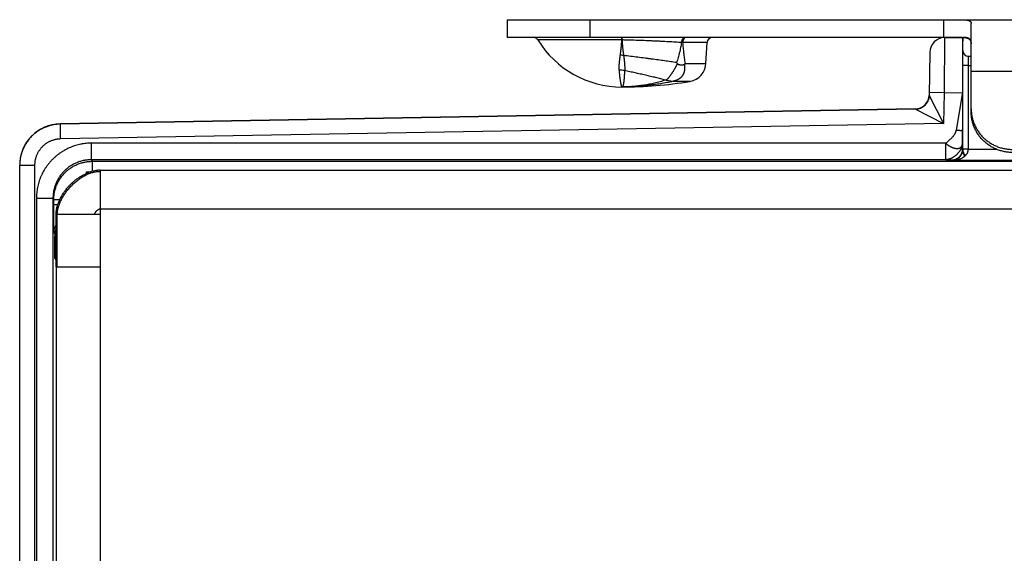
# Model space of a CAD drawing. Header units: inches. Extents: x 0 to 22, y 0 to 25.8.
# Tile 8 of 80: x 6.8 to 8.6, y 8.4 to 9.3. Entities that reach past the tile are written whole.
import ezdxf

# ---------------------------------------------------------------- set-up
doc = ezdxf.new("R2010")
doc.units = ezdxf.units.IN
doc.header["$LTSCALE"] = 1.21
doc.header["$MEASUREMENT"] = 0
doc.layers.get('0').update_dxf_attribs({"linetype": 'CONTINUOUS'})

msp = doc.modelspace()

# ---------------------------------------------------------------- linework, layer by layer
at = {"color": 6, "linetype": 'CONTINUOUS'}
for p, q in [((7.6545, 9.3404), (7.6545, 9.3084)), ((7.6545, 9.3404), (8.781, 9.3404)), ((7.8045, 9.3404), (7.8045, 9.3084)), ((8.4455, 9.3404), (8.4455, 9.3084)), ((8.4955, 9.1736), (8.4955, 9.3337)), ((8.4773, 9.3084), (7.6545, 9.3084)), ((7.8622, 9.3037), (7.7103, 9.3037)), ((8.017, 9.299), (7.9727, 9.299)), ((8.015, 9.2613), (8.017, 9.299)), ((8.4471, 9.3079), (8.4463, 9.2078)), ((8.4471, 9.3079), (8.4805, 9.3084)), ((8.4805, 9.2784), (8.4805, 9.3084)), ((8.4206, 9.2813), (8.4192, 9.2028)), ((7.977, 9.2613), (8.015, 9.2613)), ((8.4905, 9.2744), (8.4955, 9.2744)), ((8.4804, 9.1054), (8.4804, 9.2574)), ((8.4904, 9.1057), (8.4904, 9.2574)), ((8.4904, 9.2574), (8.4955, 9.2574)), ((8.4955, 9.2471), (8.5872, 9.2471)), ((7.9428, 9.2308), (7.9415, 9.2309)), ((7.9428, 9.2308), (7.9554, 9.2288)), ((7.9554, 9.2288), (7.9555, 9.2287)), ((7.9555, 9.2287), (7.9858, 9.2287)), ((7.8625, 9.2184), (7.8625, 9.2184)), ((7.8626, 9.2184), (7.8625, 9.2184)), ((7.8625, 9.2184), (7.8626, 9.2184)), ((7.8626, 9.2184), (7.8625, 9.2184)), ((8.4463, 9.2078), (8.4193, 9.2083)), ((8.4463, 9.2078), (8.4453, 9.1521)), ((8.4463, 9.2078), (8.4797, 9.2084)), ((8.4797, 9.2084), (8.4685, 9.14)), ((8.4797, 9.2084), (8.4798, 9.14)), ((8.4192, 9.2028), (8.4192, 9.2026)), ((8.4192, 9.2028), (8.4453, 9.1521)), ((8.3947, 9.1788), (6.8451, 9.1517)), ((8.3946, 9.1782), (6.8451, 9.1512)), ((8.3947, 9.1788), (8.3946, 9.1782)), ((8.3956, 9.1783), (8.3946, 9.1782)), ((8.3946, 9.1782), (8.4453, 9.1521)), ((6.8451, 9.1512), (6.8451, 9.1517)), ((6.8456, 9.1242), (6.8451, 9.1512)), ((8.4453, 9.1521), (6.8456, 9.1242)), ((8.4799, 9.1165), (8.4798, 9.14)), ((6.9017, 9.0865), (6.9017, 9.1165)), ((8.4499, 9.1165), (6.9017, 9.1165)), ((8.4499, 9.0865), (8.4499, 9.1165)), ((8.4799, 9.1165), (8.4801, 9.1062)), ((8.4804, 9.1057), (8.4801, 9.1062)), ((8.4904, 9.1054), (8.4804, 9.1054)), ((8.5427, 9.1051), (8.4904, 9.1051)), ((6.9017, 9.0865), (6.9031, 9.0837)), ((8.4499, 9.0865), (6.9017, 9.0865)), ((6.9031, 9.0655), (6.9031, 9.0837)), ((6.9031, 9.0837), (8.7859, 9.0837)), ((8.4499, 9.0865), (8.4601, 9.0862)), ((8.4606, 9.0851), (8.4601, 9.0862)), ((8.8003, 9.0851), (8.4606, 9.0851)), ((6.7715, 6.1651), (6.7715, 9.0767)), ((6.7985, 9.0762), (6.7715, 9.0762)), ((6.7985, 9.0762), (6.7985, 6.1657)), ((6.8925, 9.0617), (6.8925, 9.0649)), ((6.8925, 9.0649), (6.9011, 9.0649)), ((6.9175, 9.0674), (8.8125, 9.0674)), ((6.8017, 9.0165), (6.8017, 6.2254)), ((6.8317, 9.0165), (6.8017, 9.0165)), ((6.8317, 9.0165), (6.8317, 6.2254)), ((6.8317, 9.0165), (6.8331, 9.0137)), ((6.8331, 9.005), (6.8331, 9.0137)), ((6.8441, 9.0137), (6.8331, 9.0137)), ((6.8406, 9.005), (6.8331, 9.005)), ((6.9175, 8.9974), (8.8125, 8.9974)), ((6.8336, 8.955), (6.8351, 8.9518)), ((6.8351, 8.9518), (6.8351, 8.9471)), ((6.8351, 8.9518), (6.8375, 8.9518)), ((6.8351, 8.9471), (6.8375, 8.9471)), ((6.8355, 8.9071), (6.8375, 8.9032)), ((6.8375, 8.8924), (6.8375, 6.3494)), ((6.9175, 8.8924), (6.9175, 6.3494))]:
    msp.add_line(p, q, dxfattribs=at)
at = {"color": 7, "linetype": 'CONTINUOUS'}
for p, q in [((7.8621, 9.3084), (7.8622, 9.3037)), ((7.8628, 9.3037), (7.8622, 9.3037)), ((7.8626, 9.3084), (7.8628, 9.3037)), ((8.4804, 9.2574), (8.4805, 9.2784)), ((8.4904, 9.2574), (8.4905, 9.2706)), ((8.4905, 9.2706), (8.4905, 9.2744)), ((8.4904, 9.2574), (8.4804, 9.2574)), ((8.4904, 9.1057), (8.4804, 9.1057)), ((6.9175, 9.0674), (6.9175, 8.8924)), ((6.8375, 8.8924), (6.8375, 8.9874)), ((6.9175, 8.9874), (6.8375, 8.9874)), ((6.8395, 8.8924), (6.8395, 8.9874)), ((6.8375, 8.8924), (6.9175, 8.8924))]:
    msp.add_line(p, q, dxfattribs=at)
at = {"color": 6, "linetype": 'CONTINUOUS'}
for points in [[(8.4162, 9.1913), (8.4156, 9.1903), (8.415, 9.1894), (8.4144, 9.1885), (8.4137, 9.1876), (8.413, 9.1868), (8.4123, 9.1859), (8.4115, 9.1852), (8.4107, 9.1844)], [(8.4185, 9.1974), (8.4182, 9.1964), (8.4179, 9.1953), (8.4176, 9.1943), (8.4171, 9.1933), (8.4167, 9.1923), (8.4162, 9.1913)], [(8.4192, 9.2028), (8.4192, 9.2018), (8.4191, 9.2007), (8.4189, 9.1996), (8.4188, 9.1985), (8.4185, 9.1974)], [(8.4032, 9.1799), (8.4021, 9.1795), (8.4011, 9.1792), (8.4, 9.1789), (8.3989, 9.1787), (8.3978, 9.1785), (8.3967, 9.1784), (8.3956, 9.1783)], [(8.4107, 9.1844), (8.4098, 9.1837), (8.409, 9.183), (8.4081, 9.1824), (8.4071, 9.1818), (8.4062, 9.1813), (8.4052, 9.1808), (8.4042, 9.1803), (8.4032, 9.1799)], [(6.9175, 9.0674), (6.916, 9.0674), (6.9143, 9.0674), (6.9127, 9.0672), (6.911, 9.067), (6.9092, 9.0668), (6.9074, 9.0665), (6.9055, 9.0661), (6.9036, 9.0656), (6.9016, 9.0651), (6.8996, 9.0645), (6.8975, 9.0638), (6.8954, 9.063), (6.8942, 9.0625)]]:
    msp.add_lwpolyline(points, dxfattribs=at)
for centre, radius, start, end in [((7.7018, 9.2984), 0.01, 31.4985, 89.9113), ((7.8625, 9.3969), 0.1785, 211.4985, 270), ((7.9487, 8.5267), 0.7726, 88.2199, 88.3764), ((8.0269, 9.2984), 0.01, 90.0873, 177), ((8.4476, 9.2809), 0.027, 90.9999, 178.9983), ((8.4773, 9.2043), 0.1041, 89.2204, 90.0221), ((7.8528, 9.2024), 0.0741, 79.9641, 84.9601), ((7.6019, 8.9615), 0.4692, 39.678, 39.9381), ((7.913, 9.3147), 0.0833, 319.0208, 320.2191), ((7.98, 9.2632), 0.035, 279.4651, 357), ((7.8574, 9.1897), 0.0593, 80.0826, 90.0205), ((7.8625, 9.9684), 0.75, 270, 279.4651), ((7.8625, 9.2198), 0.00135, 271.389, 275.3873), ((8.3942, 9.2038), 0.025, 327.0972, 357.7569), ((8.3942, 9.2032), 0.025, 330.8915, 344.7896), ((8.3942, 9.2032), 0.025, 344.7902, 345.0078), ((8.3942, 9.2032), 0.025, 345.0005, 358.967), ((8.3942, 9.2038), 0.025, 270.9999, 293), ((6.8465, 9.0767), 0.075, 91, 180), ((8.4999, 9.1055), 0.0201, 186.4774, 218.0009), ((8.5004, 9.1054), 0.02, 180.0008, 216.8975), ((8.4976, 9.1015), 0.0351, 205.9451, 206.961), ((6.846, 9.0762), 0.0746, 179.5742, 179.9941), ((6.8602, 8.9518), 0.025, 156.5486, 179.9794), ((6.8555, 8.9071), 0.02, 155.8073, 179.965)]:
    msp.add_arc(centre, radius, start, end, dxfattribs=at)
at = {"color": 7, "linetype": 'CONTINUOUS'}
for centre, radius, start, end in [((8.4905, 9.2844), 0.01, 180, 270), ((8.3942, 9.2038), 0.025, 293, 327.0972), ((8.3941, 9.2033), 0.0252, 310.9258, 330.6263), ((8.3941, 9.2033), 0.0252, 310.9724, 330.6472), ((8.4604, 9.1057), 0.03, 359.008, 0.0009)]:
    msp.add_arc(centre, radius, start, end, dxfattribs=at)
at = {"color": 6, "linetype": 'CONTINUOUS'}
msp.add_ellipse((8.4805, 9.2084), major_axis=(0, 0.1), ratio=0.008726, start_param=0.10032, end_param=1.570949, dxfattribs=at)
for points, knots in [([(8.4773, 9.3404), (8.478, 9.3404), (8.479, 9.3404), (8.4804, 9.3404), (8.4814, 9.3404), (8.4823, 9.3403), (8.4833, 9.3403), (8.4842, 9.3402), (8.485, 9.3402), (8.4859, 9.3401), (8.4867, 9.34), (8.4874, 9.3399), (8.4882, 9.3397), (8.4889, 9.3396), (8.4896, 9.3394), (8.4902, 9.3393), (8.4908, 9.3391), (8.4914, 9.3389), (8.4919, 9.3387), (8.4924, 9.3384), (8.493, 9.3381), (8.4935, 9.3377), (8.494, 9.3373), (8.4943, 9.3369), (8.4946, 9.3366), (8.4948, 9.3362), (8.495, 9.3358), (8.4952, 9.3354), (8.4953, 9.335), (8.4954, 9.3346), (8.4954, 9.3341), (8.4955, 9.3338), (8.4955, 9.3337)], [0, 0, 0, 0, 0.098759, 0.14631, 0.192585, 0.237545, 0.281161, 0.32341, 0.364269, 0.403719, 0.441746, 0.47834, 0.513495, 0.547213, 0.579504, 0.610389, 0.639894, 0.668059, 0.694937, 0.720595, 0.745113, 0.791107, 0.812863, 0.833973, 0.854601, 0.874919, 0.895107, 0.915343, 0.935801, 0.956638, 0.977996, 1, 1, 1, 1]), ([(7.8622, 9.3037), (7.862, 9.3013), (7.8617, 9.2977), (7.8613, 9.2929), (7.8608, 9.2884), (7.8602, 9.2828), (7.8596, 9.2784), (7.8593, 9.2763)], [0, 0, 0, 0, 0.263159, 0.391635, 0.51793, 0.763722, 1, 1, 1, 1]), ([(7.9706, 9.299), (7.9688, 9.2991), (7.965, 9.2994), (7.9592, 9.2997), (7.9532, 9.3), (7.947, 9.3004), (7.9406, 9.3007), (7.9341, 9.301), (7.9274, 9.3014), (7.9206, 9.3017), (7.9136, 9.302), (7.9042, 9.3024), (7.8921, 9.3028), (7.88, 9.3032), (7.8702, 9.3035), (7.8653, 9.3036), (7.8628, 9.3037)], [0, 0, 0, 0, 0.051755, 0.105579, 0.161316, 0.218809, 0.277929, 0.338564, 0.400601, 0.463921, 0.528388, 0.593862, 0.727276, 0.863062, 0.931472, 1, 1, 1, 1]), ([(7.8628, 9.3037), (7.8629, 9.3024), (7.8631, 9.3), (7.8634, 9.2963), (7.8637, 9.2927), (7.864, 9.2891), (7.8644, 9.2856), (7.865, 9.281), (7.8654, 9.2776), (7.8657, 9.2754)], [0, 0, 0, 0, 0.131482, 0.261129, 0.388914, 0.514822, 0.638868, 0.761067, 1, 1, 1, 1]), ([(7.9706, 9.299), (7.9704, 9.2975), (7.9698, 9.2944), (7.969, 9.2898), (7.968, 9.2852), (7.9672, 9.2814), (7.9664, 9.2784), (7.9656, 9.2754), (7.9642, 9.2701), (7.9627, 9.2656), (7.9617, 9.2627)], [0, 0, 0, 0, 0.124978, 0.249944, 0.374904, 0.499868, 0.562355, 0.624847, 0.749856, 1, 1, 1, 1]), ([(7.9773, 9.3084), (7.9772, 9.3084), (7.977, 9.3084), (7.9767, 9.3084), (7.9764, 9.3083), (7.976, 9.3082), (7.9754, 9.3081), (7.9749, 9.3078), (7.9746, 9.3076), (7.9743, 9.3074), (7.974, 9.3071), (7.9736, 9.3068), (7.9732, 9.3063), (7.9727, 9.3057), (7.9723, 9.305), (7.9719, 9.3043), (7.9715, 9.3035), (7.9712, 9.3027), (7.971, 9.3018), (7.9708, 9.3009), (7.9707, 9.3), (7.9706, 9.2993), (7.9706, 9.299)], [0, 0, 0, 0, 0.024956, 0.050035, 0.075293, 0.100782, 0.152619, 0.20593, 0.23325, 0.261055, 0.289372, 0.318223, 0.377573, 0.439204, 0.503128, 0.569259, 0.637449, 0.707515, 0.779223, 0.85218, 0.925929, 1, 1, 1, 1]), ([(7.9799, 9.3084), (7.9797, 9.3084), (7.9795, 9.3084), (7.9792, 9.3084), (7.9789, 9.3083), (7.9784, 9.3082), (7.9778, 9.3081), (7.9772, 9.3077), (7.9766, 9.3073), (7.976, 9.3069), (7.9754, 9.3063), (7.9749, 9.3057), (7.9745, 9.305), (7.974, 9.3043), (7.9737, 9.3035), (7.9734, 9.3026), (7.9731, 9.3017), (7.9729, 9.3008), (7.9728, 9.2999), (7.9727, 9.2993), (7.9727, 9.299)], [0, 0, 0, 0, 0.025882, 0.051879, 0.078033, 0.104388, 0.15782, 0.212486, 0.268649, 0.326534, 0.386288, 0.447988, 0.511657, 0.57723, 0.644584, 0.713568, 0.783979, 0.855467, 0.927616, 1, 1, 1, 1]), ([(7.9727, 9.299), (7.9729, 9.2974), (7.9731, 9.2942), (7.9735, 9.2895), (7.974, 9.2847), (7.9744, 9.2808), (7.9748, 9.2777), (7.9752, 9.2745), (7.9756, 9.2706), (7.9763, 9.266), (7.9768, 9.2629), (7.977, 9.2613)], [0, 0, 0, 0, 0.125915, 0.251649, 0.377173, 0.50245, 0.564982, 0.627435, 0.752072, 0.876295, 1, 1, 1, 1]), ([(8.4805, 9.3084), (8.4808, 9.3084), (8.4814, 9.3083), (8.4823, 9.3083), (8.4832, 9.3082), (8.484, 9.3081), (8.4849, 9.308), (8.4856, 9.3079), (8.4864, 9.3077), (8.4871, 9.3076), (8.4879, 9.3074), (8.4885, 9.3072), (8.4892, 9.3069), (8.4898, 9.3067), (8.4904, 9.3064), (8.4909, 9.3061), (8.4914, 9.3058), (8.4919, 9.3054), (8.4924, 9.305), (8.4928, 9.3046), (8.4932, 9.3042), (8.4935, 9.3038), (8.4939, 9.3033), (8.4941, 9.3028), (8.4944, 9.3023), (8.4946, 9.3017), (8.4948, 9.3011), (8.4951, 9.3003), (8.4952, 9.2995), (8.4953, 9.2986), (8.4954, 9.2979), (8.4954, 9.2972), (8.4955, 9.2967), (8.4955, 9.2964)], [0, 0, 0, 0, 0.042155, 0.083199, 0.123114, 0.161893, 0.19953, 0.236026, 0.271391, 0.30564, 0.338798, 0.370898, 0.401987, 0.432125, 0.461384, 0.489847, 0.517613, 0.54479, 0.571502, 0.597876, 0.624049, 0.650159, 0.676342, 0.702731, 0.729452, 0.756622, 0.784346, 0.812715, 0.871678, 0.902411, 0.934025, 0.966549, 1, 1, 1, 1]), ([(8.4955, 9.2987), (8.4955, 9.2991), (8.4954, 9.2997), (8.4953, 9.3004), (8.4952, 9.301), (8.4951, 9.3015), (8.495, 9.302), (8.4948, 9.3025), (8.4946, 9.303), (8.4943, 9.3034), (8.4941, 9.3039), (8.4938, 9.3043), (8.4934, 9.3047), (8.4931, 9.305), (8.4927, 9.3054), (8.4923, 9.3057), (8.4916, 9.3061), (8.491, 9.3065), (8.4902, 9.3068), (8.4897, 9.307), (8.489, 9.3072), (8.4884, 9.3074), (8.4877, 9.3076), (8.487, 9.3077), (8.4863, 9.3079), (8.4856, 9.308), (8.4848, 9.3081), (8.484, 9.3082), (8.4831, 9.3082), (8.482, 9.3083), (8.4811, 9.3084), (8.4805, 9.3084)], [0, 0, 0, 0, 0.058898, 0.087135, 0.11463, 0.141453, 0.167687, 0.193434, 0.218803, 0.243916, 0.268902, 0.293897, 0.319039, 0.344465, 0.37031, 0.396702, 0.423758, 0.480256, 0.509903, 0.540571, 0.572319, 0.605194, 0.639236, 0.674469, 0.710912, 0.748573, 0.787458, 0.827565, 0.868885, 0.911409, 1, 1, 1, 1]), ([(7.8593, 9.2763), (7.8591, 9.275), (7.8589, 9.2731), (7.8586, 9.2709), (7.8585, 9.2697), (7.8582, 9.2679), (7.858, 9.2653), (7.8576, 9.2618), (7.8574, 9.259), (7.8573, 9.2568), (7.8573, 9.2552), (7.8573, 9.2539), (7.8573, 9.2528), (7.8573, 9.2518), (7.8573, 9.2505), (7.8574, 9.2495), (7.8574, 9.249)], [0, 0, 0, 0, 0.13972, 0.208091, 0.241897, 0.275447, 0.407044, 0.534397, 0.657412, 0.71727, 0.776019, 0.83366, 0.862066, 0.890197, 0.945638, 1, 1, 1, 1]), ([(7.9617, 9.2627), (7.9599, 9.263), (7.9564, 9.2635), (7.951, 9.2643), (7.9455, 9.2651), (7.9398, 9.2659), (7.9341, 9.2667), (7.9262, 9.2678), (7.9182, 9.2688), (7.9101, 9.2699), (7.9018, 9.2709), (7.8913, 9.2722), (7.8785, 9.2738), (7.87, 9.2749), (7.8657, 9.2754)], [0, 0, 0, 0, 0.054806, 0.111037, 0.168611, 0.227445, 0.287457, 0.348563, 0.473728, 0.537612, 0.602235, 0.733306, 0.866156, 1, 1, 1, 1]), ([(7.8657, 9.2754), (7.8659, 9.2741), (7.8662, 9.2716), (7.8667, 9.2679), (7.8671, 9.2643), (7.8673, 9.2613), (7.8675, 9.259), (7.8676, 9.2574), (7.8677, 9.2557), (7.8677, 9.2541), (7.8678, 9.2528), (7.8678, 9.2518), (7.8677, 9.2508), (7.8677, 9.2496), (7.8677, 9.2486), (7.8676, 9.2482)], [0, 0, 0, 0, 0.140825, 0.278019, 0.411188, 0.539865, 0.602371, 0.663572, 0.72341, 0.781823, 0.838749, 0.866636, 0.89413, 0.947901, 1, 1, 1, 1]), ([(7.963, 9.2611), (7.9629, 9.2606), (7.9625, 9.2598), (7.962, 9.2585), (7.9614, 9.2573), (7.9608, 9.256), (7.9602, 9.2548), (7.9595, 9.2536), (7.9589, 9.2524), (7.958, 9.2508), (7.9572, 9.2495), (7.9564, 9.2484), (7.9561, 9.2478), (7.9557, 9.2473), (7.9554, 9.2467), (7.955, 9.2462), (7.9546, 9.2455), (7.954, 9.2446), (7.9533, 9.2436), (7.9526, 9.2426), (7.9519, 9.2416), (7.9513, 9.2407), (7.9506, 9.2398), (7.9499, 9.2389), (7.9493, 9.238), (7.9484, 9.2369), (7.9476, 9.2359), (7.9468, 9.2349), (7.9462, 9.2342), (7.9456, 9.2335), (7.945, 9.2329), (7.9444, 9.2323), (7.9439, 9.2317), (7.9433, 9.2313), (7.943, 9.2309), (7.9428, 9.2308)], [0, 0, 0, 0, 0.037771, 0.075552, 0.113288, 0.150922, 0.188417, 0.225741, 0.262858, 0.299731, 0.372555, 0.390529, 0.408395, 0.426146, 0.443773, 0.461273, 0.478641, 0.512962, 0.546701, 0.579822, 0.612294, 0.644082, 0.675156, 0.705481, 0.735024, 0.763753, 0.818637, 0.844731, 0.869889, 0.894086, 0.917302, 0.939516, 0.96071, 0.980871, 1, 1, 1, 1]), ([(7.9759, 9.26), (7.9759, 9.2596), (7.9761, 9.2586), (7.9762, 9.2573), (7.9763, 9.2559), (7.9763, 9.2545), (7.9763, 9.2534), (7.9763, 9.2525), (7.9763, 9.2519), (7.9762, 9.2512), (7.9762, 9.2506), (7.9761, 9.2499), (7.976, 9.2493), (7.9759, 9.2486), (7.9758, 9.248), (7.9757, 9.2475), (7.9756, 9.247), (7.9756, 9.2466), (7.9754, 9.2461), (7.9753, 9.2455), (7.9751, 9.2449), (7.9749, 9.2443), (7.9747, 9.2437), (7.9745, 9.2431), (7.9743, 9.2425), (7.974, 9.2419), (7.9737, 9.2414), (7.9734, 9.2409), (7.9732, 9.2405), (7.9731, 9.2403), (7.9729, 9.24), (7.9728, 9.2397), (7.9726, 9.2394), (7.9724, 9.2391), (7.9721, 9.2387), (7.9718, 9.2382), (7.9715, 9.2379), (7.9714, 9.2376), (7.9712, 9.2374), (7.9709, 9.2371), (7.9705, 9.2367), (7.9701, 9.2362), (7.9697, 9.2358), (7.9694, 9.2355), (7.9691, 9.2352), (7.9688, 9.2349), (7.9684, 9.2347), (7.9682, 9.2344), (7.9679, 9.2342), (7.9677, 9.234), (7.9674, 9.2338), (7.967, 9.2336), (7.9667, 9.2333), (7.9663, 9.2331), (7.9659, 9.2328), (7.9654, 9.2326), (7.9649, 9.2322), (7.9643, 9.2319), (7.9637, 9.2316), (7.9629, 9.2312), (7.9618, 9.2307), (7.9606, 9.2302), (7.9593, 9.2298), (7.958, 9.2294), (7.9567, 9.2291), (7.9559, 9.2289), (7.9554, 9.2288)], [0, 0, 0, 0, 0.033162, 0.066011, 0.098538, 0.130742, 0.162633, 0.178468, 0.194236, 0.20994, 0.225585, 0.241166, 0.25668, 0.272121, 0.287482, 0.302756, 0.310358, 0.317935, 0.333024, 0.348043, 0.363016, 0.377973, 0.392948, 0.407981, 0.423103, 0.438291, 0.453505, 0.468697, 0.476268, 0.483813, 0.491325, 0.4988, 0.506243, 0.513661, 0.528456, 0.543251, 0.550673, 0.558125, 0.565616, 0.573151, 0.588329, 0.603617, 0.618968, 0.626652, 0.63434, 0.649759, 0.657504, 0.665284, 0.673108, 0.68098, 0.688897, 0.696849, 0.712827, 0.720834, 0.72884, 0.744835, 0.760821, 0.776812, 0.792824, 0.808856, 0.840929, 0.87295, 0.904895, 0.936742, 0.968451, 1, 1, 1, 1]), ([(7.963, 9.2611), (7.9631, 9.261), (7.9632, 9.2609), (7.9634, 9.2607), (7.9637, 9.2605), (7.9639, 9.2603), (7.9641, 9.2602), (7.9643, 9.26), (7.9646, 9.2599), (7.9649, 9.2597), (7.9653, 9.2596), (7.9656, 9.2594), (7.9658, 9.2593), (7.9662, 9.2592), (7.9666, 9.2591), (7.9671, 9.259), (7.9675, 9.2589), (7.9681, 9.2587), (7.9688, 9.2586), (7.9696, 9.2585), (7.9705, 9.2585), (7.9713, 9.2585), (7.972, 9.2585), (7.9725, 9.2586), (7.9729, 9.2586), (7.9733, 9.2587), (7.9737, 9.2588), (7.9741, 9.2589), (7.9744, 9.2591), (7.9747, 9.2592), (7.9748, 9.2592), (7.975, 9.2593), (7.9751, 9.2594), (7.9752, 9.2595), (7.9754, 9.2596), (7.9756, 9.2597), (7.9757, 9.2599), (7.9758, 9.26), (7.9759, 9.26)], [0, 0, 0, 0, 0.017538, 0.034929, 0.069423, 0.086554, 0.103581, 0.120488, 0.137292, 0.170638, 0.203705, 0.220149, 0.236537, 0.269147, 0.301541, 0.333715, 0.365659, 0.397375, 0.460137, 0.522031, 0.583066, 0.643268, 0.702712, 0.732192, 0.761524, 0.790729, 0.819839, 0.848915, 0.87808, 0.892754, 0.907525, 0.914959, 0.922429, 0.937483, 0.952707, 0.968147, 0.983876, 1, 1, 1, 1]), ([(7.8574, 9.249), (7.8575, 9.2478), (7.8577, 9.2455), (7.858, 9.2421), (7.8583, 9.2389), (7.8587, 9.236), (7.8591, 9.2332), (7.8594, 9.2311), (7.8596, 9.2295), (7.8598, 9.2283), (7.86, 9.2273), (7.8602, 9.2263), (7.8604, 9.2253), (7.8606, 9.2245), (7.8607, 9.2236), (7.8609, 9.2229), (7.8611, 9.2222), (7.8612, 9.2215), (7.8614, 9.221), (7.8615, 9.2204), (7.8617, 9.22), (7.8617, 9.2197), (7.8618, 9.2196), (7.8619, 9.2194), (7.8619, 9.2192), (7.862, 9.2191), (7.8621, 9.2189), (7.8621, 9.2188), (7.8622, 9.2187), (7.8622, 9.2186), (7.8623, 9.2186), (7.8623, 9.2185), (7.8623, 9.2185), (7.8623, 9.2185), (7.8624, 9.2185), (7.8624, 9.2185), (7.8624, 9.2185), (7.8624, 9.2184), (7.8624, 9.2184), (7.8625, 9.2184)], [0, 0, 0, 0, 0.116073, 0.225592, 0.328381, 0.424264, 0.513109, 0.594804, 0.632933, 0.669231, 0.703687, 0.736288, 0.767023, 0.795878, 0.822843, 0.847906, 0.871059, 0.892295, 0.911607, 0.928991, 0.944442, 0.951442, 0.957959, 0.963991, 0.969542, 0.974613, 0.979206, 0.983324, 0.986973, 0.990161, 0.992898, 0.994103, 0.995204, 0.996204, 0.997111, 0.997931, 0.998675, 0.999359, 1, 1, 1, 1]), ([(7.8676, 9.2482), (7.8676, 9.247), (7.8674, 9.2448), (7.8671, 9.2415), (7.867, 9.2389), (7.8668, 9.2369), (7.8667, 9.2355), (7.8666, 9.2341), (7.8665, 9.2329), (7.8663, 9.2316), (7.8662, 9.2304), (7.8661, 9.2293), (7.866, 9.2282), (7.8659, 9.2272), (7.8657, 9.2262), (7.8656, 9.2253), (7.8654, 9.2245), (7.8653, 9.2237), (7.8651, 9.2229), (7.865, 9.2222), (7.8648, 9.2216), (7.8646, 9.221), (7.8645, 9.2206), (7.8643, 9.2203), (7.8642, 9.22), (7.8641, 9.2198), (7.864, 9.2196), (7.8639, 9.2195), (7.8638, 9.2193), (7.8637, 9.2192), (7.8636, 9.219), (7.8635, 9.2189), (7.8634, 9.2188), (7.8632, 9.2187), (7.8631, 9.2186), (7.863, 9.2186), (7.8629, 9.2185), (7.8627, 9.2185), (7.8626, 9.2185), (7.8626, 9.2185)], [0, 0, 0, 0, 0.11315, 0.219763, 0.319697, 0.367116, 0.412816, 0.456789, 0.499025, 0.539518, 0.578259, 0.61524, 0.650457, 0.683904, 0.715582, 0.745488, 0.773625, 0.799996, 0.824608, 0.847473, 0.868609, 0.888043, 0.905807, 0.914079, 0.921952, 0.929436, 0.93654, 0.943278, 0.949664, 0.955716, 0.961455, 0.966906, 0.972097, 0.977062, 0.98184, 0.986474, 0.991011, 0.995502, 1, 1, 1, 1]), ([(7.9415, 9.2309), (7.9401, 9.2313), (7.9372, 9.232), (7.9327, 9.2332), (7.9283, 9.2343), (7.9237, 9.2354), (7.9192, 9.2365), (7.913, 9.238), (7.9053, 9.2398), (7.8959, 9.2419), (7.8865, 9.244), (7.8771, 9.2461), (7.8708, 9.2475), (7.8676, 9.2482)], [0, 0, 0, 0, 0.059504, 0.119734, 0.18061, 0.242053, 0.303982, 0.36632, 0.491991, 0.618639, 0.745836, 0.873117, 1, 1, 1, 1]), ([(7.9415, 9.2309), (7.9383, 9.2298), (7.9334, 9.2284), (7.9268, 9.2267), (7.9203, 9.225), (7.9121, 9.2233), (7.9022, 9.2215), (7.8923, 9.2202), (7.8841, 9.2193), (7.8775, 9.2189), (7.8725, 9.2186), (7.8676, 9.2185), (7.8643, 9.2184), (7.8626, 9.2184)], [0, 0, 0, 0, 0.12737, 0.190725, 0.253873, 0.379597, 0.504643, 0.629106, 0.753087, 0.814927, 0.876678, 0.938361, 1, 1, 1, 1]), ([(7.9555, 9.2287), (7.9516, 9.2278), (7.944, 9.2262), (7.9324, 9.2242), (7.9208, 9.2224), (7.9092, 9.221), (7.8976, 9.2198), (7.886, 9.219), (7.8743, 9.2186), (7.8665, 9.2184), (7.8626, 9.2184)], [0, 0, 0, 0, 0.125828, 0.251258, 0.37637, 0.501246, 0.625965, 0.750613, 0.875266, 1, 1, 1, 1]), ([(8.4955, 9.1791), (8.4955, 9.1779), (8.4955, 9.1755), (8.4958, 9.1719), (8.4962, 9.1683), (8.4969, 9.1647), (8.4977, 9.1612), (8.4985, 9.1582), (8.4992, 9.1559), (8.5, 9.1537), (8.5011, 9.1508), (8.5026, 9.1475), (8.5043, 9.1443), (8.5061, 9.1411), (8.5081, 9.1381), (8.5102, 9.1351), (8.5125, 9.1322), (8.5149, 9.1295), (8.5174, 9.1269), (8.5201, 9.1244), (8.5229, 9.122), (8.5258, 9.1198), (8.5288, 9.1177), (8.5319, 9.1157), (8.5351, 9.114), (8.5384, 9.1123), (8.5417, 9.1109), (8.5452, 9.1095), (8.5487, 9.1084), (8.5522, 9.1074), (8.5558, 9.1066), (8.5594, 9.106), (8.5631, 9.1056), (8.5668, 9.1053), (8.5692, 9.1053), (8.5705, 9.1053)], [0, 0, 0, 0, 0.030998, 0.062015, 0.093041, 0.124069, 0.155101, 0.186143, 0.201671, 0.217202, 0.248276, 0.279365, 0.310473, 0.3416, 0.372748, 0.403918, 0.43511, 0.466325, 0.497564, 0.528826, 0.560111, 0.59142, 0.622751, 0.654103, 0.685476, 0.716869, 0.74828, 0.779708, 0.811149, 0.842601, 0.874066, 0.905543, 0.937034, 0.968525, 1, 1, 1, 1]), ([(8.5705, 9.0997), (8.5692, 9.0997), (8.5668, 9.0998), (8.5631, 9.1), (8.5594, 9.1005), (8.5558, 9.1011), (8.5522, 9.1019), (8.5487, 9.1029), (8.5452, 9.104), (8.5417, 9.1053), (8.5384, 9.1068), (8.5351, 9.1084), (8.5319, 9.1102), (8.5288, 9.1121), (8.5258, 9.1142), (8.5229, 9.1164), (8.5201, 9.1188), (8.5174, 9.1213), (8.5149, 9.1239), (8.5125, 9.1267), (8.5102, 9.1295), (8.5081, 9.1325), (8.5061, 9.1356), (8.5043, 9.1387), (8.5026, 9.142), (8.5011, 9.1453), (8.5, 9.1481), (8.4992, 9.1504), (8.4985, 9.1527), (8.4977, 9.1556), (8.4969, 9.1591), (8.4962, 9.1627), (8.4958, 9.1663), (8.4955, 9.1699), (8.4955, 9.1724), (8.4955, 9.1736)], [0, 0, 0, 0, 0.031475, 0.062966, 0.094457, 0.125934, 0.157399, 0.188851, 0.220292, 0.25172, 0.283131, 0.314524, 0.345897, 0.377249, 0.40858, 0.439889, 0.471174, 0.502436, 0.533675, 0.56489, 0.596082, 0.627252, 0.6584, 0.689527, 0.720635, 0.751724, 0.782798, 0.798329, 0.813857, 0.844899, 0.875931, 0.906959, 0.937985, 0.969002, 1, 1, 1, 1]), ([(6.8451, 9.1512), (6.8439, 9.1512), (6.8415, 9.1511), (6.8379, 9.1507), (6.8343, 9.1502), (6.8314, 9.1497), (6.829, 9.1491), (6.8267, 9.1485), (6.8238, 9.1477), (6.8203, 9.1465), (6.817, 9.1452), (6.8137, 9.1437), (6.8104, 9.142), (6.8073, 9.1402), (6.8043, 9.1382), (6.8013, 9.1361), (6.7985, 9.1339), (6.7957, 9.1315), (6.7931, 9.129), (6.7906, 9.1263), (6.7887, 9.124), (6.7872, 9.1222), (6.7857, 9.1202), (6.784, 9.1178), (6.7821, 9.1147), (6.7803, 9.1115), (6.7786, 9.1083), (6.7772, 9.105), (6.7759, 9.1016), (6.7747, 9.0982), (6.7739, 9.0953), (6.7733, 9.0929), (6.7728, 9.0905), (6.7723, 9.0876), (6.7718, 9.084), (6.7715, 9.0804), (6.7715, 9.0779), (6.7715, 9.0767)], [0, 0, 0, 0, 0.031208, 0.06245, 0.093714, 0.124986, 0.140622, 0.156255, 0.187511, 0.21876, 0.250005, 0.281249, 0.312496, 0.343745, 0.374995, 0.406246, 0.437496, 0.468746, 0.499995, 0.531245, 0.562494, 0.57812, 0.593746, 0.624997, 0.656248, 0.687497, 0.718744, 0.749988, 0.781232, 0.81248, 0.843735, 0.859367, 0.875002, 0.906274, 0.93754, 0.968786, 1, 1, 1, 1]), ([(8.4499, 9.1165), (8.4504, 9.117), (8.4513, 9.1179), (8.4527, 9.1192), (8.4541, 9.1205), (8.4556, 9.1218), (8.457, 9.1231), (8.4585, 9.1244), (8.4599, 9.1257), (8.4613, 9.1271), (8.4626, 9.1285), (8.4638, 9.13), (8.4649, 9.1315), (8.4657, 9.1328), (8.4664, 9.1339), (8.4668, 9.1347), (8.4672, 9.1355), (8.4675, 9.1364), (8.4678, 9.1372), (8.4681, 9.1381), (8.4683, 9.139), (8.4684, 9.1397), (8.4685, 9.14)], [0, 0, 0, 0, 0.062027, 0.124956, 0.188571, 0.252632, 0.316893, 0.381115, 0.445075, 0.50858, 0.571484, 0.633699, 0.695218, 0.75613, 0.786424, 0.816655, 0.84687, 0.877125, 0.907486, 0.938028, 0.968835, 1, 1, 1, 1]), ([(8.4798, 9.14), (8.4798, 9.14), (8.4798, 9.1399), (8.4797, 9.1399), (8.4797, 9.1399), (8.4797, 9.1398), (8.4797, 9.1398), (8.4796, 9.1397), (8.4796, 9.1397), (8.4795, 9.1397), (8.4795, 9.1396), (8.4794, 9.1396), (8.4793, 9.1396), (8.4792, 9.1395), (8.4791, 9.1395), (8.4789, 9.1394), (8.4786, 9.1394), (8.4784, 9.1393), (8.4781, 9.1393), (8.4778, 9.1393), (8.4775, 9.1393), (8.4771, 9.1392), (8.4768, 9.1392), (8.4764, 9.1392), (8.476, 9.1392), (8.4754, 9.1392), (8.4747, 9.1393), (8.4737, 9.1393), (8.4727, 9.1394), (8.4717, 9.1395), (8.4706, 9.1397), (8.4696, 9.1398), (8.4688, 9.1399), (8.4685, 9.14)], [0, 0, 0, 0, 0.003817, 0.007667, 0.011636, 0.015804, 0.020238, 0.024993, 0.030112, 0.035629, 0.041572, 0.047961, 0.054812, 0.062138, 0.078246, 0.096343, 0.116453, 0.138555, 0.162614, 0.188586, 0.216423, 0.24607, 0.277474, 0.310576, 0.345313, 0.381605, 0.458506, 0.540585, 0.627139, 0.717396, 0.810341, 0.904901, 1, 1, 1, 1]), ([(6.8456, 9.1242), (6.8448, 9.1242), (6.8433, 9.1241), (6.841, 9.1239), (6.8387, 9.1236), (6.8368, 9.1232), (6.8352, 9.1229), (6.8337, 9.1225), (6.8319, 9.1219), (6.8297, 9.1212), (6.8275, 9.1203), (6.8254, 9.1193), (6.8233, 9.1183), (6.8213, 9.1171), (6.8193, 9.1158), (6.8175, 9.1145), (6.8156, 9.113), (6.8139, 9.1115), (6.8122, 9.1098), (6.8106, 9.1081), (6.8091, 9.1064), (6.8077, 9.1045), (6.8064, 9.1026), (6.8051, 9.1006), (6.804, 9.0986), (6.8029, 9.0965), (6.802, 9.0944), (6.8012, 9.0922), (6.8005, 9.09), (6.7999, 9.0881), (6.7996, 9.0866), (6.7993, 9.0851), (6.7989, 9.0832), (6.7987, 9.0808), (6.7985, 9.0785), (6.7985, 9.077), (6.7985, 9.0762)], [0, 0, 0, 0, 0.031208, 0.062451, 0.093715, 0.124986, 0.140622, 0.156255, 0.187511, 0.21876, 0.250005, 0.28125, 0.312497, 0.343747, 0.374998, 0.406249, 0.4375, 0.46875, 0.5, 0.53125, 0.5625, 0.593751, 0.625002, 0.656253, 0.687503, 0.71875, 0.749995, 0.781241, 0.81249, 0.843746, 0.859379, 0.875014, 0.906285, 0.937549, 0.968792, 1, 1, 1, 1]), ([(6.9017, 9.1165), (6.9001, 9.1165), (6.8968, 9.1165), (6.8919, 9.1161), (6.8878, 9.1156), (6.8846, 9.1151), (6.8814, 9.1145), (6.8774, 9.1136), (6.8727, 9.1123), (6.8688, 9.111), (6.8657, 9.1098), (6.8627, 9.1086), (6.8589, 9.107), (6.8546, 9.1048), (6.851, 9.1028), (6.8482, 9.101), (6.8455, 9.0992), (6.8421, 9.0969), (6.8382, 9.0939), (6.8345, 9.0907), (6.831, 9.0873), (6.8276, 9.0837), (6.8244, 9.08), (6.8214, 9.0761), (6.819, 9.0728), (6.8172, 9.07), (6.8155, 9.0672), (6.8135, 9.0637), (6.8116, 9.06), (6.8103, 9.0571), (6.8093, 9.0548), (6.8084, 9.0525), (6.8073, 9.0495), (6.806, 9.0456), (6.8047, 9.0408), (6.8038, 9.0368), (6.8032, 9.0336), (6.8027, 9.0304), (6.8022, 9.0263), (6.8018, 9.0214), (6.8017, 9.0182), (6.8017, 9.0165)], [0, 0, 0, 0, 0.031213, 0.06245, 0.093697, 0.109323, 0.124948, 0.156193, 0.187438, 0.218684, 0.234309, 0.249935, 0.281187, 0.312442, 0.343699, 0.359329, 0.374959, 0.406217, 0.437476, 0.468735, 0.499994, 0.531253, 0.562512, 0.593771, 0.62503, 0.64066, 0.65629, 0.687547, 0.718803, 0.734431, 0.750058, 0.765684, 0.78131, 0.812556, 0.843802, 0.875048, 0.890674, 0.906301, 0.937549, 0.968786, 1, 1, 1, 1]), ([(8.4499, 9.1165), (8.4501, 9.1163), (8.4504, 9.1159), (8.4509, 9.1153), (8.4514, 9.1147), (8.452, 9.1142), (8.4527, 9.1137), (8.4533, 9.1133), (8.454, 9.1128), (8.4547, 9.1124), (8.4552, 9.1121), (8.4557, 9.1118), (8.456, 9.1116), (8.4564, 9.1115), (8.4567, 9.1113), (8.4571, 9.1111), (8.4575, 9.1108), (8.4581, 9.1105), (8.4587, 9.1102), (8.4594, 9.1099), (8.46, 9.1095), (8.4607, 9.1092), (8.4613, 9.109), (8.462, 9.1087), (8.4626, 9.1084), (8.4631, 9.1082), (8.4636, 9.1081), (8.464, 9.1079), (8.4645, 9.1078), (8.4653, 9.1075), (8.4664, 9.1073), (8.4676, 9.1071), (8.4688, 9.107), (8.4699, 9.1069), (8.471, 9.107), (8.4721, 9.1071), (8.4731, 9.1073), (8.4741, 9.1076), (8.4748, 9.1079), (8.4754, 9.1082), (8.4758, 9.1084), (8.4762, 9.1086), (8.4765, 9.1089), (8.4769, 9.1092), (8.4772, 9.1095), (8.4775, 9.1098), (8.4778, 9.1102), (8.4781, 9.1105), (8.4784, 9.1109), (8.4786, 9.1113), (8.4788, 9.1117), (8.479, 9.1121), (8.4793, 9.1127), (8.4795, 9.1135), (8.4798, 9.1148), (8.4799, 9.1158), (8.4799, 9.1165)], [0, 0, 0, 0, 0.020464, 0.040855, 0.061265, 0.081749, 0.102329, 0.122997, 0.143721, 0.164452, 0.185122, 0.195412, 0.205658, 0.215848, 0.225974, 0.236029, 0.246015, 0.265778, 0.285263, 0.304469, 0.323401, 0.342061, 0.360456, 0.378593, 0.396483, 0.414137, 0.422881, 0.431572, 0.448786, 0.465772, 0.499022, 0.531253, 0.562399, 0.5924, 0.621226, 0.648931, 0.675604, 0.701356, 0.726323, 0.738566, 0.750675, 0.762674, 0.774585, 0.786433, 0.798243, 0.810038, 0.821844, 0.833687, 0.845591, 0.857582, 0.869684, 0.881918, 0.894301, 0.919558, 0.945559, 1, 1, 1, 1]), ([(8.4799, 9.1165), (8.4799, 9.1165), (8.4799, 9.1163), (8.4799, 9.1161), (8.4799, 9.1159), (8.4799, 9.1155), (8.4798, 9.1151), (8.4798, 9.1146), (8.4797, 9.1142), (8.4796, 9.1138), (8.4795, 9.1132), (8.4794, 9.1125), (8.4792, 9.1119), (8.479, 9.1112), (8.4789, 9.1106), (8.4787, 9.1101), (8.4786, 9.1097), (8.4784, 9.1091), (8.4781, 9.1085), (8.4778, 9.1078), (8.4775, 9.1071), (8.4771, 9.1063), (8.4766, 9.1054), (8.4762, 9.1046), (8.4758, 9.104), (8.4754, 9.1033), (8.4749, 9.1027), (8.4745, 9.1021), (8.4739, 9.1012), (8.4731, 9.1002), (8.4721, 9.099), (8.471, 9.0978), (8.4699, 9.0966), (8.4688, 9.0955), (8.4676, 9.0945), (8.4664, 9.0934), (8.4653, 9.0927), (8.4645, 9.092), (8.4639, 9.0916), (8.4632, 9.0912), (8.4626, 9.0908), (8.462, 9.0904), (8.4611, 9.0899), (8.4602, 9.0894), (8.4594, 9.089), (8.4587, 9.0887), (8.4581, 9.0884), (8.4574, 9.0881), (8.4568, 9.0879), (8.4564, 9.0878), (8.4559, 9.0876), (8.4554, 9.0875), (8.4547, 9.0873), (8.454, 9.0871), (8.4533, 9.087), (8.4527, 9.0869), (8.4521, 9.0868), (8.4515, 9.0867), (8.4509, 9.0866), (8.4504, 9.0866), (8.4501, 9.0865), (8.4499, 9.0865)], [0, 0, 0, 0, 0.004616, 0.00956, 0.014817, 0.020368, 0.032286, 0.045174, 0.051938, 0.058891, 0.073296, 0.088249, 0.10361, 0.119242, 0.135008, 0.142901, 0.150779, 0.166484, 0.18215, 0.197807, 0.213487, 0.229218, 0.260942, 0.276986, 0.293182, 0.309552, 0.326114, 0.342862, 0.359776, 0.394018, 0.428681, 0.463611, 0.498659, 0.533692, 0.568595, 0.603252, 0.637542, 0.65451, 0.671339, 0.688012, 0.704524, 0.720884, 0.737104, 0.769175, 0.785057, 0.800859, 0.816596, 0.832289, 0.847956, 0.855786, 0.863613, 0.879206, 0.89464, 0.909811, 0.924619, 0.93896, 0.952729, 0.965822, 0.978133, 0.98956, 1, 1, 1, 1]), ([(8.4601, 9.0862), (8.4608, 9.0862), (8.4621, 9.0863), (8.4637, 9.0865), (8.465, 9.0868), (8.4659, 9.087), (8.4668, 9.0873), (8.4681, 9.0878), (8.4693, 9.0884), (8.4704, 9.089), (8.4712, 9.0896), (8.472, 9.0901), (8.4728, 9.0907), (8.4735, 9.0914), (8.4745, 9.0923), (8.4754, 9.0932), (8.4762, 9.0943), (8.4767, 9.0951), (8.4773, 9.0959), (8.4779, 9.097), (8.4785, 9.0982), (8.4789, 9.0994), (8.4793, 9.1004), (8.4795, 9.1013), (8.4798, 9.1026), (8.48, 9.1042), (8.4801, 9.1055), (8.4801, 9.1062)], [0, 0, 0, 0, 0.062356, 0.124884, 0.156185, 0.187485, 0.218773, 0.250045, 0.312541, 0.34379, 0.375035, 0.406282, 0.437531, 0.468784, 0.50004, 0.56253, 0.59378, 0.625026, 0.656271, 0.687519, 0.75001, 0.781277, 0.812557, 0.843849, 0.875142, 0.937654, 1, 1, 1, 1]), ([(6.9017, 9.0865), (6.9006, 9.0865), (6.8983, 9.0865), (6.8948, 9.0862), (6.892, 9.0859), (6.8897, 9.0855), (6.8875, 9.0851), (6.8847, 9.0845), (6.8814, 9.0836), (6.8787, 9.0827), (6.8765, 9.0819), (6.8744, 9.081), (6.8718, 9.0798), (6.8687, 9.0783), (6.8662, 9.0769), (6.8643, 9.0757), (6.8623, 9.0744), (6.86, 9.0728), (6.8573, 9.0707), (6.8547, 9.0684), (6.8522, 9.0661), (6.8498, 9.0636), (6.8476, 9.061), (6.8455, 9.0583), (6.8438, 9.0559), (6.8426, 9.054), (6.8414, 9.052), (6.8399, 9.0495), (6.8387, 9.047), (6.8377, 9.0449), (6.837, 9.0433), (6.8364, 9.0417), (6.8356, 9.0396), (6.8347, 9.0369), (6.8338, 9.0335), (6.8332, 9.0308), (6.8327, 9.0285), (6.8324, 9.0262), (6.832, 9.0234), (6.8318, 9.02), (6.8317, 9.0177), (6.8317, 9.0165)], [0, 0, 0, 0, 0.031213, 0.06245, 0.093698, 0.109324, 0.124949, 0.156194, 0.187439, 0.218685, 0.23431, 0.249937, 0.281189, 0.312445, 0.343701, 0.359331, 0.374961, 0.40622, 0.437479, 0.468738, 0.499997, 0.531256, 0.562516, 0.593775, 0.625034, 0.640664, 0.656294, 0.687551, 0.718806, 0.734434, 0.750061, 0.765687, 0.781313, 0.812559, 0.843804, 0.87505, 0.890676, 0.906302, 0.93755, 0.968787, 1, 1, 1, 1]), ([(6.8331, 9.0137), (6.8331, 9.0148), (6.8332, 9.0171), (6.8334, 9.0206), (6.8339, 9.024), (6.8344, 9.0268), (6.8348, 9.029), (6.8354, 9.0313), (6.8361, 9.034), (6.8372, 9.0373), (6.8384, 9.0405), (6.8398, 9.0436), (6.8414, 9.0467), (6.8431, 9.0497), (6.8449, 9.0526), (6.8466, 9.0549), (6.8479, 9.0568), (6.8494, 9.0586), (6.8512, 9.0607), (6.8536, 9.0632), (6.8561, 9.0656), (6.8583, 9.0675), (6.8601, 9.0689), (6.8619, 9.0703), (6.8642, 9.0719), (6.8671, 9.0738), (6.8701, 9.0755), (6.8732, 9.077), (6.8763, 9.0784), (6.8795, 9.0796), (6.8828, 9.0807), (6.8856, 9.0815), (6.8878, 9.082), (6.89, 9.0825), (6.8929, 9.083), (6.8963, 9.0834), (6.8997, 9.0836), (6.902, 9.0837), (6.9031, 9.0837)], [0, 0, 0, 0, 0.031206, 0.062449, 0.093713, 0.124985, 0.140621, 0.156254, 0.18751, 0.218759, 0.250004, 0.281248, 0.312494, 0.343743, 0.374994, 0.406245, 0.421872, 0.437498, 0.468748, 0.499998, 0.531247, 0.562497, 0.578123, 0.59375, 0.625001, 0.656252, 0.687502, 0.718748, 0.749993, 0.781238, 0.812487, 0.843743, 0.859377, 0.875013, 0.906285, 0.93755, 0.968793, 1, 1, 1, 1]), ([(6.8395, 8.9874), (6.8395, 8.9886), (6.8397, 8.9908), (6.8401, 8.9942), (6.8408, 8.9976), (6.8417, 9.001), (6.8428, 9.0044), (6.8441, 9.0078), (6.8455, 9.0112), (6.8472, 9.0146), (6.849, 9.018), (6.8509, 9.0213), (6.8531, 9.0246), (6.8553, 9.0278), (6.8577, 9.031), (6.8602, 9.034), (6.8629, 9.037), (6.8656, 9.0399), (6.8685, 9.0427), (6.8714, 9.0454), (6.8744, 9.0479), (6.8775, 9.0503), (6.8807, 9.0526), (6.8839, 9.0547), (6.8872, 9.0567), (6.8905, 9.0585), (6.8938, 9.0601), (6.8972, 9.0615), (6.9006, 9.0627), (6.904, 9.0637), (6.9074, 9.0644), (6.9108, 9.065), (6.9141, 9.0653), (6.9163, 9.0653), (6.9175, 9.0653)], [0, 0, 0, 0, 0.028013, 0.056534, 0.085591, 0.115194, 0.145342, 0.176018, 0.207197, 0.238843, 0.270916, 0.303366, 0.336141, 0.369186, 0.40244, 0.435841, 0.469328, 0.502837, 0.536304, 0.569668, 0.602866, 0.63584, 0.668534, 0.700896, 0.732878, 0.76444, 0.795548, 0.826177, 0.85631, 0.885946, 0.915096, 0.943787, 0.972066, 1, 1, 1, 1]), ([(6.8375, 8.9874), (6.8375, 8.9884), (6.8375, 8.9903), (6.8377, 8.9931), (6.8381, 8.9959), (6.8388, 8.9997), (6.8398, 9.0035), (6.841, 9.0073), (6.8421, 9.0101), (6.8433, 9.0129), (6.8446, 9.0156), (6.846, 9.0184), (6.8475, 9.0211), (6.8491, 9.0238), (6.8509, 9.0264), (6.8527, 9.0291), (6.8546, 9.0316), (6.8566, 9.0341), (6.8587, 9.0366), (6.8608, 9.039), (6.8631, 9.0413), (6.8654, 9.0435), (6.8678, 9.0457), (6.8702, 9.0478), (6.8727, 9.0498), (6.8752, 9.0518), (6.8778, 9.0536), (6.8805, 9.0554), (6.8831, 9.057), (6.8859, 9.0586), (6.8895, 9.0605), (6.8923, 9.0617), (6.8942, 9.0625)], [0, 0, 0, 0, 0.028396, 0.057014, 0.085887, 0.115038, 0.174221, 0.204281, 0.234648, 0.265315, 0.29627, 0.3275, 0.358985, 0.390704, 0.422634, 0.454749, 0.487021, 0.519421, 0.55192, 0.584485, 0.617087, 0.649692, 0.682268, 0.714786, 0.747212, 0.779517, 0.811672, 0.843648, 0.875419, 0.906961, 0.938253, 1, 1, 1, 1]), ([(6.8336, 8.955), (6.8336, 8.955), (6.8336, 8.955), (6.8336, 8.955), (6.8335, 8.9551), (6.8335, 8.9551), (6.8335, 8.9551), (6.8335, 8.9552), (6.8335, 8.9552), (6.8335, 8.9553), (6.8335, 8.9554), (6.8335, 8.9555), (6.8335, 8.9557), (6.8335, 8.9559), (6.8335, 8.9561), (6.8335, 8.9564), (6.8335, 8.9567), (6.8334, 8.957), (6.8334, 8.9574), (6.8334, 8.9578), (6.8334, 8.9583), (6.8334, 8.9591), (6.8334, 8.9601), (6.8334, 8.9612), (6.8333, 8.9625), (6.8333, 8.9638), (6.8333, 8.9652), (6.8333, 8.9667), (6.8333, 8.9683), (6.8333, 8.9706), (6.8332, 8.9737), (6.8332, 8.9776), (6.8332, 8.9818), (6.8332, 8.9861), (6.8331, 8.9907), (6.8331, 8.9954), (6.8331, 9.0002), (6.8331, 9.0034), (6.8331, 9.005)], [0, 0, 0, 0, 0.000135, 0.000304, 0.000749, 0.001339, 0.002073, 0.002953, 0.003978, 0.00515, 0.006467, 0.009538, 0.013191, 0.017425, 0.022238, 0.027626, 0.033587, 0.040116, 0.047209, 0.054863, 0.063073, 0.081147, 0.101389, 0.123746, 0.148166, 0.174595, 0.202974, 0.23323, 0.26529, 0.299082, 0.371543, 0.44992, 0.533481, 0.621425, 0.712918, 0.807113, 0.903137, 1, 1, 1, 1]), ([(6.907, 8.9874), (6.907, 8.9876), (6.9071, 8.9879), (6.9073, 8.9883), (6.9075, 8.9887), (6.9077, 8.9892), (6.9081, 8.99), (6.9085, 8.9908), (6.9091, 8.9917), (6.9097, 8.9925), (6.9103, 8.9933), (6.911, 8.994), (6.9117, 8.9948), (6.9125, 8.9954), (6.9133, 8.996), (6.9141, 8.9965), (6.9149, 8.9969), (6.9156, 8.9972), (6.9162, 8.9973), (6.9166, 8.9974), (6.917, 8.9974), (6.9173, 8.9974), (6.9175, 8.9974)], [0, 0, 0, 0, 0.027688, 0.056248, 0.085621, 0.11574, 0.17794, 0.242294, 0.308226, 0.375156, 0.442516, 0.50976, 0.576378, 0.64191, 0.705968, 0.768268, 0.828657, 0.887168, 0.915808, 0.944103, 0.972133, 1, 1, 1, 1]), ([(6.8336, 8.955), (6.8336, 8.9556), (6.8336, 8.9567), (6.8338, 8.9584), (6.834, 8.9599), (6.8343, 8.961), (6.8345, 8.9618), (6.8347, 8.9626), (6.835, 8.9635), (6.8353, 8.9643), (6.8358, 8.9653), (6.8364, 8.9666), (6.837, 8.9676), (6.8373, 8.9681)], [0, 0, 0, 0, 0.124647, 0.249579, 0.374683, 0.437273, 0.499863, 0.562442, 0.624998, 0.687534, 0.750054, 0.87504, 1, 1, 1, 1]), ([(6.8355, 8.9071), (6.8355, 8.9071), (6.8355, 8.9071), (6.8355, 8.9071), (6.8355, 8.9071), (6.8355, 8.9072), (6.8355, 8.9072), (6.8355, 8.9072), (6.8355, 8.9073), (6.8355, 8.9073), (6.8355, 8.9074), (6.8354, 8.9075), (6.8354, 8.9076), (6.8354, 8.9078), (6.8354, 8.908), (6.8354, 8.9082), (6.8354, 8.9085), (6.8354, 8.9087), (6.8354, 8.9091), (6.8354, 8.9097), (6.8354, 8.9104), (6.8353, 8.9112), (6.8353, 8.9121), (6.8353, 8.9131), (6.8353, 8.9141), (6.8353, 8.9152), (6.8353, 8.9165), (6.8353, 8.9177), (6.8352, 8.9196), (6.8352, 8.922), (6.8352, 8.9252), (6.8352, 8.9285), (6.8352, 8.932), (6.8352, 8.9357), (6.8352, 8.9394), (6.8351, 8.9432), (6.8351, 8.9458), (6.8351, 8.9471)], [0, 0, 0, 0, 0.000135, 0.000304, 0.00075, 0.001339, 0.002073, 0.002953, 0.003979, 0.00515, 0.006467, 0.009539, 0.013192, 0.017427, 0.02224, 0.027628, 0.033587, 0.040115, 0.047208, 0.063074, 0.081149, 0.101387, 0.12374, 0.148162, 0.174591, 0.202964, 0.233214, 0.265275, 0.299066, 0.371517, 0.449892, 0.533444, 0.621391, 0.71289, 0.807086, 0.903113, 1, 1, 1, 1])]:
    msp.add_open_spline(points, degree=3, knots=knots, dxfattribs=at)
for points in [[(7.8625, 9.2184), (7.8625, 9.2184), (7.8625, 9.2184), (7.8625, 9.2184)], [(7.8625, 9.2184), (7.8625, 9.2184), (7.8625, 9.2184), (7.8625, 9.2184)], [(7.8625, 9.2184), (7.8625, 9.2184), (7.8625, 9.2184), (7.8625, 9.2184)], [(7.8625, 9.2184), (7.8625, 9.2184), (7.8625, 9.2184), (7.8625, 9.2184)], [(7.8625, 9.2184), (7.8625, 9.2184), (7.8625, 9.2184), (7.8626, 9.2184)], [(7.8626, 9.2184), (7.8626, 9.2184), (7.8626, 9.2184), (7.8626, 9.2184)], [(7.8626, 9.2184), (7.8626, 9.2184), (7.8626, 9.2184), (7.8626, 9.2184)], [(8.416, 9.191), (8.416, 9.191), (8.416, 9.191), (8.416, 9.1911)], [(8.4192, 9.2028), (8.4192, 9.2028), (8.4192, 9.2028), (8.4192, 9.2028)], [(8.4192, 9.2028), (8.4192, 9.2028), (8.4192, 9.2028), (8.4192, 9.2028)]]:
    msp.add_open_spline(points, degree=3, dxfattribs=at)
at = {"color": 7, "linetype": 'CONTINUOUS'}
for points in [[(8.416, 9.191), (8.416, 9.191), (8.416, 9.191), (8.416, 9.191)], [(8.416, 9.191), (8.416, 9.191), (8.416, 9.191), (8.416, 9.191)], [(8.3946, 9.1782), (8.3946, 9.1782), (8.3946, 9.1782), (8.3946, 9.1782)], [(8.4105, 9.1843), (8.4106, 9.1843), (8.4106, 9.1843), (8.4106, 9.1843)], [(8.4106, 9.1843), (8.4106, 9.1843), (8.4106, 9.1843), (8.4106, 9.1843)]]:
    msp.add_open_spline(points, degree=3, dxfattribs=at)
for points, knots in [([(8.3946, 9.1782), (8.3954, 9.1782), (8.3968, 9.1783), (8.399, 9.1786), (8.4011, 9.1792), (8.4031, 9.1798), (8.4051, 9.1807), (8.407, 9.1817), (8.4089, 9.1829), (8.41, 9.1838), (8.4105, 9.1843)], [0, 0, 0, 0, 0.124617, 0.249615, 0.374799, 0.499976, 0.625022, 0.749989, 0.874955, 1, 1, 1, 1]), ([(8.3946, 9.1782), (8.3954, 9.1782), (8.3968, 9.1783), (8.399, 9.1787), (8.4011, 9.1792), (8.4031, 9.1798), (8.4051, 9.1807), (8.4071, 9.1817), (8.4089, 9.1829), (8.41, 9.1838), (8.4106, 9.1843)], [0, 0, 0, 0, 0.12462, 0.249619, 0.374804, 0.499984, 0.625035, 0.750006, 0.87497, 1, 1, 1, 1]), ([(8.4606, 9.0851), (8.4611, 9.0852), (8.4622, 9.0852), (8.4635, 9.0854), (8.4645, 9.0856), (8.4652, 9.0858), (8.466, 9.086), (8.4668, 9.0863), (8.4675, 9.0866), (8.4683, 9.0869), (8.469, 9.0873), (8.4698, 9.0876), (8.4705, 9.0881), (8.4712, 9.0885), (8.4719, 9.089), (8.4727, 9.0896), (8.4734, 9.0902), (8.4741, 9.0908), (8.4747, 9.0915), (8.4754, 9.0922), (8.476, 9.093), (8.4767, 9.0939), (8.4773, 9.0948), (8.4778, 9.0957), (8.4783, 9.0968), (8.4788, 9.0979), (8.4793, 9.099), (8.4796, 9.1), (8.4798, 9.1009), (8.48, 9.1015), (8.4801, 9.1022), (8.4802, 9.1029), (8.4803, 9.1036), (8.4803, 9.1045), (8.4804, 9.1052), (8.4804, 9.1057)], [0, 0, 0, 0, 0.048983, 0.098328, 0.123193, 0.148214, 0.173418, 0.19884, 0.224514, 0.250476, 0.276764, 0.303416, 0.330472, 0.357977, 0.38598, 0.414532, 0.443691, 0.473522, 0.504093, 0.535479, 0.567765, 0.601042, 0.635393, 0.670907, 0.707687, 0.745793, 0.785274, 0.826158, 0.847086, 0.868308, 0.889806, 0.911559, 0.933517, 0.95562, 1, 1, 1, 1]), ([(8.4606, 9.0851), (8.4614, 9.0852), (8.4629, 9.0852), (8.4648, 9.0854), (8.4664, 9.0856), (8.4675, 9.0858), (8.4687, 9.086), (8.4702, 9.0863), (8.472, 9.0868), (8.4739, 9.0874), (8.4754, 9.0879), (8.4768, 9.0885), (8.4786, 9.0894), (8.4804, 9.0904), (8.4817, 9.0913), (8.4827, 9.092), (8.4835, 9.0926), (8.4841, 9.0932), (8.4848, 9.0937), (8.4855, 9.0945), (8.4862, 9.0952), (8.4868, 9.0959), (8.4873, 9.0966), (8.4879, 9.0975), (8.4886, 9.0986), (8.4891, 9.0996), (8.4894, 9.1004), (8.4896, 9.1011), (8.4898, 9.1017), (8.49, 9.1024), (8.4902, 9.1031), (8.4903, 9.104), (8.4904, 9.1047), (8.4904, 9.1051)], [0, 0, 0, 0, 0.058676, 0.117443, 0.146879, 0.176356, 0.205881, 0.235461, 0.294815, 0.354501, 0.384497, 0.414609, 0.475235, 0.53651, 0.567454, 0.598623, 0.630045, 0.645865, 0.661762, 0.693794, 0.726172, 0.74251, 0.758954, 0.792154, 0.825782, 0.859879, 0.8771, 0.894424, 0.911848, 0.929374, 0.946987, 0.964652, 1, 1, 1, 1])]:
    msp.add_open_spline(points, degree=3, knots=knots, dxfattribs=at)

doc.saveas('drawing.dxf')
